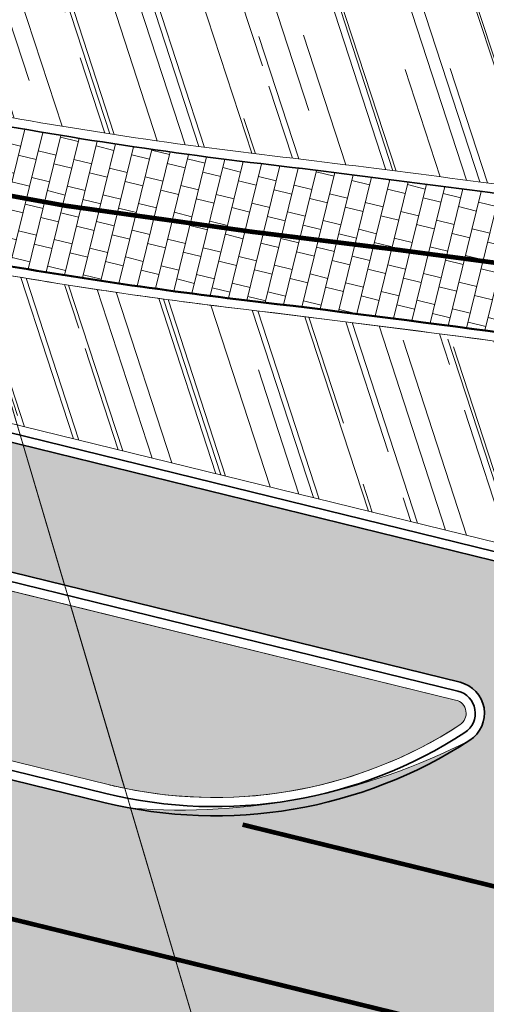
# Model space of a CAD drawing. Header units: metres. Extents: x 196674 to 197628, y 355499 to 356232.
# Tile 100 of 209: x 196985 to 196995, y 355734 to 355755. Entities that reach past the tile are written whole.
import ezdxf

# ---------------------------------------------------------------- set-up
doc = ezdxf.new("R2010")
doc.units = ezdxf.units.M
for name, pattern in [('VW-11_STREEP', [2, 1, -1]), ('VW-13_STREEP', [4, 1, -3]), ('VW-30270_STREEP', [3, 0.3, -2.7])]:
    doc.linetypes.add(name, pattern=pattern)
for name, color, linetype, lineweight, true_color in [('N-WE-GR-BEPLANTING_BEPLANTINGSPLAN_KRAGTEN-V', 7, 'Continuous', 5, 0xa3c04c), ('N-WE-VH-GESLOTENVERHARDING_ASFALT_RIJBAAN-V', 7, 'Continuous', 5, 0xd6d6d6), ('N-WE-VH-GOOT-TEGEL_200x200-G', 7, 'Continuous', 35, 0x00a5a5), ('N-WE-VH-KANTOPSLUITING_GELEIDEBAND_50 200-G', 1, 'Continuous', 35, 0xff0000), ('N-WE-VH-KANTOPSLUITING_OPSLUITBAND_200X250-G', 7, 'Continuous', 50, 0x0029a5), ('N-WE-VH-KANTOPSLUITING_TROTTOIRBAND_180X200-G', 6, 'Continuous', 35, 0xff00ff), ('N-WE-VH-OPENVERHARDING_NATUURSTEEN_ZWARTBROEKPLEIN-A', 7, 'Continuous', 20, 0xd9795e), ('N-WE-VH-OPENVERHARDING_TEGEL_200x300_FIETSPAD_ROOD-A', 7, 'Continuous', 5, 0xe04d68), ('N-WE-VW-MARKERING_LANGS_STREEP_11_010-G', 7, 'VW-11_STREEP', 13, 0xffffff), ('N-WE-VW-MARKERING_LANGS_STREEP_13_010-G', 7, 'VW-13_STREEP', 13, 0xffffff), ('N-WE-VW-MARKERING_LANGS_STREEP_30270_010-G', 7, 'VW-30270_STREEP', 13, 0xffffff)]:
    doc.layers.add(name, color=color, linetype=linetype, lineweight=lineweight, true_color=true_color)
doc.layers.add('N-WE-VH-HULPLIJN-G', color=40, linetype='Continuous', lineweight=5, plot=False)
doc.layers.add('N-WE-VH-KANTOPSLUITING_ACHTERKANTBAND-G', color=50, linetype='Continuous', lineweight=18)
pattern_1 = [(288.0600000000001, (197056.2115529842, 355734.4411217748), (2.285864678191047, -2.49423789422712), [21, -2.799999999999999, 6.999999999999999, -1.4]), (288.0600000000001, (197138.0089711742, 355715.2408764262), (1.336245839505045, 1.908269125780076), [4.199999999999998, -0.4619999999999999, 8.399999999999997, -1.05]), (288.0600000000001, (197057.2309859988, 355733.5100705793), (3.148679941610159, -6.630539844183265), [11.2, -1.96, 5.599999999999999, -1.4])]

msp = doc.modelspace()

# ---------------------------------------------------------------- hatches: boundary and pattern name
at = {"layer": 'N-WE-GR-BEPLANTING_BEPLANTINGSPLAN_KRAGTEN-V'}
h = msp.add_hatch(color=256, dxfattribs=at)
h.dxf.hatch_style = 1
edge = h.paths.add_edge_path()
edge.add_line((196986.0530828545, 355742.2211195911), (196948.2019040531, 355751.5091020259))
edge.add_arc((196948.0112545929, 355750.732151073), 0.7999999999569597, 76.21307568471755, 166.2130756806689)
edge.add_line((196947.23430364, 355750.9228005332), (196946.6288359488, 355748.455346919))
edge.add_arc((196947.4052022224, 355748.2657828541), 0.7991740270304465, 166.2786602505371, 268.4010124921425)
edge.add_line((196947.3829020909, 355747.4669200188), (196949.8623282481, 355747.3948668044))
edge.add_line((196949.8623282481, 355747.3948668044), (196986.871384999, 355738.3135256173))
edge.add_arc((196989.2068408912, 355747.831174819), 9.80000002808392, 256.2130756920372, 258.3857903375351)
edge.add_line((196987.2338965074, 355738.231826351), (196986.0530828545, 355742.2211195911))
edge = h.paths.add_edge_path()
edge.add_arc((196906.613699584, 355765.1990386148), 0.299999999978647, 320.7720598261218, 435.1717174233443)
edge.add_arc((196904.18243133, 355756.0154154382), 9.799999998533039, 75.17171742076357, 82.56655980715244)
edge.add_arc((196905.0880518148, 355762.956586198), 2.800000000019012, 82.56655980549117, 225.3478847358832)
edge.add_arc((196903.3310507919, 355761.1781184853), 0.3000000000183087, 225.3478847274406, 320.7720598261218)
edge.add_line((196903.5634416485, 355760.988396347), (196906.8460904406, 355765.0093164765))
edge = h.paths.add_edge_path()
edge.add_arc((196932.297711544, 355794.9508734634), 44.80000000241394, 235.8251521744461, 256.2130756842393)
edge.add_line((196921.6213417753, 355751.4416200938), (196936.5346214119, 355747.7821758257))
edge.add_line((196936.5346214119, 355747.7821758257), (196939.1222155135, 355747.7069792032))
edge.add_arc((196939.2035504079, 355750.5057976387), 2.800000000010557, 268.3354279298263, 346.2130756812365)
edge.add_line((196941.9228787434, 355749.838524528), (196941.9988554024, 355750.1481510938))
edge.add_arc((196939.279527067, 355750.8154242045), 2.799999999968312, 346.2130756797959, 436.2130756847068)
edge.add_line((196939.9468001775, 355753.5347525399), (196927.409438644, 355756.6111902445))
edge.add_arc((196941.7558105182, 355815.0767494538), 60.19999999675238, 239.63438059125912, 256.21307568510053, ccw=False)
edge.add_arc((196911.1720853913, 355762.8763111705), 0.3000000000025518, 59.63438057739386, 140.7720598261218)
edge.add_line((196910.9396945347, 355763.0660333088), (196907.0687697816, 355758.3245333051))
edge.add_arc((196907.3011606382, 355758.1348111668), 0.299999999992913, 140.7720598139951, 235.8251521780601)
h = msp.add_hatch(color=256, dxfattribs=at)
h.dxf.hatch_style = 1
edge = h.paths.add_edge_path()
edge.add_line((196994.457900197, 355740.1587321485), (196986.0530828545, 355742.2211195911))
edge.add_line((196986.0530828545, 355742.2211195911), (196987.2338965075, 355738.231826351))
edge.add_arc((196989.2068408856, 355747.8311747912), 9.799999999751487, 258.3857903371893, 303.039524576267)
edge.add_arc((196994.3864066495, 355739.8673755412), 0.2999999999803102, 303.0395245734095, 436.2130756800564)
at = {"layer": 'N-WE-VH-GESLOTENVERHARDING_ASFALT_RIJBAAN-V'}
h = msp.add_hatch(color=256, dxfattribs=at)
h.dxf.hatch_style = 1
h.paths.add_polyline_path([(196948.952586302, 355754.5683464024), (196948.2972287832, 355751.8975775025), (196985.9216240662, 355742.665243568), (196985.0178448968, 355745.7185959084), (196984.9044531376, 355745.7464201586)])
edge = h.paths.add_edge_path()
edge.add_line((196949.8082533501, 355746.9962693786), (196947.3286284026, 355747.0690561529))
edge.add_line((196947.3286284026, 355747.0690561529), (196946.046566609, 355741.8442884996))
edge.add_line((196946.046566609, 355741.8442884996), (196951.4281986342, 355740.523735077))
edge.add_line((196951.4281986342, 355740.523735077), (196969.3175015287, 355732.890581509))
edge.add_line((196969.3175015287, 355732.890581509), (196990.3419258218, 355727.7315748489))
edge.add_line((196990.3419258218, 355727.7315748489), (196987.361887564, 355737.7994178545))
edge.add_arc((196989.2068408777, 355747.831174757), 10.19999996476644, 256.2130756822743, 259.57910803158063, ccw=False)
edge.add_line((196986.7760602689, 355737.9250501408), (196949.8082533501, 355746.9962693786))
edge = h.paths.add_edge_path()
edge.add_arc((197001.9665343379, 355735.4331866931), 1.200000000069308, 134.3917071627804, 256.2130756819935, ccw=False)
edge.add_arc((196994.2713751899, 355743.2935000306), 9.800000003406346, 314.3917071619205, 327.8953772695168)
edge.add_arc((197003.1657051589, 355737.7130973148), 0.6999999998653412, 76.21307567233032, 147.8953772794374, ccw=False)
edge.add_line((197003.3325234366, 355738.3929293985), (197003.9878809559, 355741.0636982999))
edge.add_line((197003.9878809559, 355741.0636982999), (196985.0178448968, 355745.7185959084))
edge.add_line((196985.0178448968, 355745.7185959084), (196985.9216240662, 355742.665243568))
edge.add_line((196985.9216240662, 355742.665243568), (196994.5532249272, 355740.5472076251))
edge.add_arc((196994.3864066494, 355739.8673755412), 0.7000000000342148, -56.96047541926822, 76.21307567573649, ccw=False)
edge.add_arc((196988.4550085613, 355751.5905466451), 13.83438277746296, 265.46806129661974, 297.1505713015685, ccw=False)
edge.add_line((196987.361887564, 355737.7994178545), (196990.3419258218, 355727.7315748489))
edge.add_line((196990.3419258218, 355727.7315748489), (196990.4553175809, 355727.7037505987))
edge.add_line((196990.4553175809, 355727.7037505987), (196999.5238381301, 355725.4785026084))
edge.add_line((196999.5238381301, 355725.4785026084), (197001.6805601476, 355734.2677602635))
at = {"layer": 'N-WE-VH-OPENVERHARDING_NATUURSTEEN_ZWARTBROEKPLEIN-A'}
h = msp.add_hatch(dxfattribs=at)
h.set_pattern_fill('AVH-NATUURSTEEN-SO', color=256, scale=0.7, angle=258.0600000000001, pattern_type=2)
h.set_pattern_definition(pattern_1)
edge = h.paths.add_edge_path()
edge.add_line((196998.1476899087, 355766.2413599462), (196995.3701744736, 355769.8869793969))
edge.add_line((196995.3701744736, 355769.8869793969), (196995.1315418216, 355769.7051705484))
edge.add_line((196995.1315418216, 355769.7051705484), (196994.6467182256, 355770.3415242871))
edge.add_line((196994.6467182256, 355770.3415242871), (196988.6501924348, 355765.7729062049))
edge.add_line((196988.6501924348, 355765.7729062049), (196990.9821551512, 355760.9265043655))
edge.add_line((196990.9821551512, 355760.9265043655), (196991.3598692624, 355761.095381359))
edge.add_line((196991.3598692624, 355761.095381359), (196991.74319691, 355760.2521573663))
edge.add_line((196991.74319691, 355760.2521573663), (196991.3938649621, 355760.091212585))
edge.add_line((196991.3938649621, 355760.091212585), (196991.46, 355759.877))
edge.add_line((196991.46, 355759.877), (196990.907, 355758.7485))
edge.add_line((196990.907, 355758.7485), (196996.8023087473, 355760.8276749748))
edge.add_line((196996.8023087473, 355760.8276749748), (196999.7612468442, 355761.322331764))
edge.add_line((196999.7612468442, 355761.322331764), (197000.2559036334, 355758.3633936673))
edge.add_line((197000.2559036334, 355758.3633936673), (197000.7487383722, 355753.7451084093))
edge.add_arc((196986.3751457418, 355757.2721234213), 14.79999999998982, 346.2130756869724, 397.302959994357)
edge = h.paths.add_edge_path()
edge.add_line((196997.2969655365, 355757.868736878), (196996.8023087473, 355760.8276749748))
edge.add_line((196996.8023087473, 355760.8276749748), (196990.907, 355758.7485))
edge.add_line((196990.907, 355758.7485), (196990.354, 355757.62))
edge.add_line((196990.354, 355757.62), (196987.092, 355756.123))
edge.add_line((196987.092, 355756.123), (196986.8089178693, 355756.0249677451))
edge.add_line((196986.8089178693, 355756.0249677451), (196986.7530727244, 355755.8332575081))
edge.add_line((196986.7530727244, 355755.8332575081), (196986.260003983, 355755.9593697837))
edge.add_line((196986.260003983, 355755.9593697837), (196986.2938701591, 355756.1844269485))
edge.add_line((196986.2938701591, 355756.1844269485), (196982.2327329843, 355757.1755627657))
edge.add_line((196982.2327329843, 355757.1755627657), (196981.5793124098, 355757.3354283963))
edge.add_line((196981.5793124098, 355757.3354283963), (196982.7932673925, 355753.2341695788))
edge.add_arc((197002.0242227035, 355851.1637889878), 99.7999999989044, 258.8899000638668, 258.9497872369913)
edge.add_arc((197002.0242226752, 355851.1637889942), 99.79999999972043, 258.9497872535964, 263.2114313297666)
edge.add_arc((196948.4769703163, 355401.3397214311), 353.199999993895, 82.01964026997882, 83.21143132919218, ccw=False)
edge.add_arc((196997.9017466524, 355753.8921167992), 2.800000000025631, 262.0196402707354, 346.213075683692)
edge.add_line((197000.6210749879, 355753.2248436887), (197000.7487383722, 355753.7451084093))
edge.add_line((197000.7487383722, 355753.7451084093), (197000.2559036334, 355758.3633936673))
edge.add_line((197000.2559036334, 355758.3633936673), (196997.2969655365, 355757.868736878))
h = msp.add_hatch(dxfattribs=at)
h.set_pattern_fill('AVH-NATUURSTEEN-SO', color=256, scale=0.7, angle=258.0600000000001, pattern_type=2)
h.set_pattern_definition(pattern_1)
edge = h.paths.add_edge_path()
edge.add_arc((196948.4769703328, 355401.3397214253), 349.7999999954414, 81.66202957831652, 83.21143132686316)
edge.add_arc((197002.024222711, 355851.1637889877), 103.1999999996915, 259.87232815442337, 263.21143132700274, ccw=False)
edge.add_line((196983.8773091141, 355749.5718132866), (196984.5577391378, 355747.2730298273))
edge.add_line((196984.5577391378, 355747.2730298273), (196984.8863861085, 355746.1627198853))
edge.add_line((196984.8863861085, 355746.1627198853), (196984.9997778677, 355746.1348956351))
edge.add_line((196984.9997778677, 355746.1348956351), (196997.8016071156, 355742.9935624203))
edge.add_line((196997.8016071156, 355742.9935624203), (196997.9445942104, 355743.5762756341))
edge.add_line((196997.9445942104, 355743.5762756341), (196998.2359508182, 355743.5047820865))
edge.add_line((196998.2359508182, 355743.5047820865), (196999.202145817, 355747.4423024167))
at = {"layer": 'N-WE-VH-OPENVERHARDING_TEGEL_200x300_FIETSPAD_ROOD-A'}
h = msp.add_hatch(dxfattribs=at)
h.set_pattern_fill('AVH-TEGEL_200X300_HALFST', color=256, scale=2, angle=256.2130756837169, pattern_type=2)
h.set_pattern_definition([(256.2130756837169, (0, 0), (0.3884754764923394, -0.09532473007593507), []), (346.2130756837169, (0, 0), (0.1429870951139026, 0.582713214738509), [0.4, -0.4]), (346.2130756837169, (-0.09532473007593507, -0.3884754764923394), (0.1429870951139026, 0.582713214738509), [-0.4, 0.4])])
edge = h.paths.add_edge_path()
edge.add_line((196998.5392565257, 355747.7408869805), (196998.9683618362, 355750.71003983))
edge.add_arc((196948.4769703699, 355401.3397218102), 352.9999996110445, 81.77648710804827, 83.21143133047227)
edge.add_arc((197002.0242226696, 355851.1637889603), 99.99999996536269, 258.9497872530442, 263.21143133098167, ccw=False)
edge.add_line((196982.8573028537, 355753.0178304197), (196983.8138004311, 355749.7863727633))
edge.add_arc((197002.024222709, 355851.1637889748), 102.999999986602, 259.8165633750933, 263.2114313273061)
edge.add_arc((196948.4769703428, 355401.3397214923), 349.9999999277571, 81.77648711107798, 83.21143132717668, ccw=False)
h = msp.add_hatch(dxfattribs=at)
h.set_pattern_fill('AVH-TEGEL_200X300_HALFST', color=256, scale=2, angle=76.22078229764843, pattern_type=2)
h.set_pattern_definition([(76.22078229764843, (0, 0), (-0.3884882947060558, 0.09527247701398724), []), (166.2207822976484, (0, 0), (-0.1429087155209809, -0.5827324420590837), [0.4, -0.4]), (166.2207822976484, (0.09527247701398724, 0.3884882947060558), (-0.1429087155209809, -0.5827324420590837), [-0.4, 0.4])])
edge = h.paths.add_edge_path()
edge.add_arc((196927.2290195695, 355688.9442122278), 52.40000000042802, 61.96651858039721, 64.05793324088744)
edge.add_line((196950.1520351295, 355736.0642223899), (196949.5662224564, 355733.6773025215))
edge.add_arc((196927.2290195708, 355688.9442122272), 50.00000000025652, 61.96651858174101, 63.465022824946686, ccw=False)
edge.add_arc((196975.3557337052, 355779.3299377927), 52.39999999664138, 241.9665185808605, 245.2800041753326)
edge.add_arc((196975.3557337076, 355779.3299378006), 52.40000000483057, 245.2800041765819, 256.2130709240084)
edge.add_line((196962.8681898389, 355728.4396514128), (196963.5501639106, 355728.2722771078))
edge.add_line((196963.5501639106, 355728.2722771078), (196984.3552577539, 355723.1661619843))
edge.add_arc((196942.6435372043, 355553.2098959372), 174.9999999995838, 73.50477980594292, 76.21066489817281, ccw=False)
edge.add_line((196992.3322244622, 355721.0074953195), (196991.522465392, 355723.7432075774))
edge.add_arc((196942.6435371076, 355553.2098957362), 177.4000002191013, 74.0064303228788, 74.0474978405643)
edge.add_arc((196942.6435371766, 355553.2098958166), 177.4000001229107, 74.04749785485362, 76.0752956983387)
edge.add_arc((196942.6435371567, 355553.209895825), 177.4000001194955, 76.07529569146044, 76.2106648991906)
edge.add_line((196984.9273041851, 355725.4969907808), (196963.4401375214, 355730.770504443))
edge.add_arc((196975.3557337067, 355779.329937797), 50.00000000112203, 241.9665185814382, 256.2130698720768, ccw=False)

# ---------------------------------------------------------------- linework, layer by layer
at = {"layer": 'N-WE-VH-GOOT-TEGEL_200x200-G', "ltscale": 0.2, "flags": 128}
msp.add_lwpolyline([(196848.7610979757, 355896.3248392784, 0.04938916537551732), (196850.6752320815, 355889.6570756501), (196887.127705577, 355797.9270999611, 0.09743566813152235), (196900.7646383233, 355776.7687458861, 0.01504904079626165), (196903.5708897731, 355774.0261279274, 0.03173044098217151), (196909.9970084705, 355768.8253698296, 0.05529073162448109), (196922.5680520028, 355761.8515156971, 0.03886721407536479), (196932.1808562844, 355758.6838201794), (196984.9044531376, 355745.7464201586), (197012.2741127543, 355739.0304095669), (197022.3374544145, 355736.5610507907, 0.007144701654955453), (197030.6975663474, 355734.6358511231, 0.02675914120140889), (197035.9996158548, 355733.7881315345, 0.008402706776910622), (197037.6801972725, 355733.6394630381), (197042.1054888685, 355733.3228353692), (197042.4300170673, 355733.2996155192, 0.1534304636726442), (197051.2976353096, 355735.4045395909, 0.1354485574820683), (197056.8922393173, 355741.2439296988, 0.06361237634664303), (197058.2768653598, 355744.8385175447), (197059.9781224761, 355751.7716257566, 0.8647318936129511), (197058.6944248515, 355752.2924869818)], format="xyb", dxfattribs=at)
msp.add_lwpolyline([(196994.5532249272, 355740.5472076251), (196948.2972287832, 355751.8975775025, 0.4142135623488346), (196946.8458281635, 355751.0181252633), (196946.2408455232, 355748.5526483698, 0.4782049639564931), (196947.3714885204, 355747.0670828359), (196949.8082533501, 355746.9962693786), (196986.7760602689, 355737.9250501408, 0.2072104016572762), (196994.7680588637, 355739.2805692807, 0.6567120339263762)], format="xyb", close=True, dxfattribs=at)
at = {"layer": 'N-WE-VH-HULPLIJN-G', "flags": 128}
for points in [[(197006.8059296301, 355672.1091327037), (196978.1822945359, 355768.8120067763)], [(196981.5793124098, 355757.3354283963), (196993.646, 355716.569)]]:
    msp.add_lwpolyline(points, dxfattribs=at)
for points in [[(196997.2969655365, 355757.868736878), (196996.8023087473, 355760.8276749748), (196990.907, 355758.7485), (196990.354, 355757.62), (196987.092, 355756.123), (196986.8089178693, 355756.0249677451), (196986.7530727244, 355755.8332575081), (196986.260003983, 355755.9593697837), (196986.2938701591, 355756.1844269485), (196982.2327329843, 355757.1755627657), (196981.5793124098, 355757.3354283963), (196982.7932673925, 355753.2341695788, 0.0002613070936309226), (196982.8956366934, 355753.2141223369, 0.01859707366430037), (196990.2272783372, 355752.0634756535, -0.005200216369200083), (196997.5130124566, 355751.1192327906, 0.3848327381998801), (197000.6210749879, 355753.2248436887), (197000.7487383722, 355753.7451084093), (197000.2559036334, 355758.3633936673)], [(197009.1410926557, 355749.087998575, 0.00643798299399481), (197000.166902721, 355750.5347255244, 0.001918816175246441), (196997.4852457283, 355750.9211696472, 0.005200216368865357), (196990.2036371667, 355751.8648778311, -0.01859707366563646), (196982.8573028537, 355753.0178304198), (196983.8138004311, 355749.7863727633, 0.01481398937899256), (196989.8490196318, 355748.8859104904, -0.01631975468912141), (197012.4302710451, 355745.4472269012, -0.01473159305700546), (197032.583096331, 355741.0839775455, -0.003232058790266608), (197036.9682252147, 355739.9682757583), (197037.726721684, 355742.8708062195, 0.02072697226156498)], [(196986.0530828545, 355742.2211195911), (196948.2019040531, 355751.5091020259, 0.4142135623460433), (196947.23430364, 355750.9228005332), (196946.6288359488, 355748.455346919, 0.4776310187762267), (196947.3829020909, 355747.4669200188), (196949.8623282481, 355747.3948668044), (196986.871384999, 355738.3135256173, 0.00948054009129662), (196987.2338965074, 355738.231826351)], [(196999.202145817, 355747.4423024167, 0.006760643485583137), (196989.8253784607, 355748.687312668, -0.01457061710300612), (196983.8773091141, 355749.5718132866), (196984.5577391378, 355747.2730298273), (196984.8863861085, 355746.1627198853), (196984.9997778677, 355746.1348956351), (196997.8016071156, 355742.9935624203), (196997.9445942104, 355743.5762756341), (196998.2359508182, 355743.5047820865)], [(196949.8082533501, 355746.9962693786), (196947.3286284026, 355747.0690561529), (196946.046566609, 355741.8442884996), (196951.4281986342, 355740.523735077), (196969.3175015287, 355732.890581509), (196990.3419258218, 355727.7315748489), (196987.361887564, 355737.7994178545, -0.01468814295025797), (196986.7760602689, 355737.9250501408)], [(197001.6805601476, 355734.2677602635, -0.5879956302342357), (197001.127062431, 355736.2906754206, 0.05898915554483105), (197002.5727498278, 355738.0851241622, -0.3233878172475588), (197003.3325234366, 355738.3929293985), (197003.9878809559, 355741.0636982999), (196985.0178448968, 355745.7185959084), (196985.9216240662, 355742.665243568), (196994.5532249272, 355740.5472076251, -0.6567120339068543), (196994.7680588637, 355739.2805692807, -0.1391284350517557), (196987.361887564, 355737.7994178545), (196990.3419258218, 355727.7315748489), (196990.4553175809, 355727.7037505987), (196999.5238381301, 355725.4785026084)], [(196994.457900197, 355740.1587321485), (196986.0530828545, 355742.2211195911), (196987.2338965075, 355738.231826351, 0.1973421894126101), (196994.5499718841, 355739.6158871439, 0.6567120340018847)]]:
    msp.add_lwpolyline(points, format="xyb", close=True, dxfattribs=at)
msp.add_lwpolyline([(196948.952586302, 355754.5683464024), (196948.2972287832, 355751.8975775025), (196985.9216240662, 355742.665243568), (196985.0178448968, 355745.7185959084), (196984.9044531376, 355745.7464201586)], close=True, dxfattribs=at)
at = {"layer": 'N-WE-VH-KANTOPSLUITING_ACHTERKANTBAND-G', "flags": 128}
for points in [[(196984.9997778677, 355746.1348956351), (196932.2761810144, 355759.0722956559, -0.03886721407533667), (196922.7223509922, 355762.2205574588, -0.03886721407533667)], [(196982.8956366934, 355753.2141223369, 0.01859707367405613), (196990.2272783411, 355752.063475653, -0.005200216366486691), (196997.5130124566, 355751.1192327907, -0.005200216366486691)], [(197011.656476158, 355745.3867967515, 0.0157837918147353), (196989.8253784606, 355748.687312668, -0.01511295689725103), (196983.6570110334, 355749.6114107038)]]:
    msp.add_lwpolyline(points, format="xyb", dxfattribs=at)
msp.add_lwpolyline([(196994.4579001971, 355740.1587321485), (196948.2019040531, 355751.5091020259, 0.4142135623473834), (196947.23430364, 355750.9228005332), (196946.6292719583, 355748.4571237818, 0.4783341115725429), (196947.3829020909, 355747.4669200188), (196949.8623282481, 355747.3948668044), (196986.871384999, 355738.3135256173, 0.2072104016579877), (196994.5499718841, 355739.6158871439, 0.6567120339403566)], format="xyb", close=True, dxfattribs=at)
msp.add_lwpolyline([(196984.9997778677, 355746.1348956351), (196997.8016071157, 355742.9935624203)], dxfattribs=at)
at = {"layer": 'N-WE-VH-KANTOPSLUITING_GELEIDEBAND_50 200-G', "ltscale": 0.2, "flags": 128}
msp.add_lwpolyline([(196982.8573028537, 355753.0178304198, 0.01859707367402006), (196990.2036371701, 355751.8648778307, -0.005200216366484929), (196997.4852457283, 355750.9211696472, -0.005200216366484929)], format="xyb", dxfattribs=at)
at = {"layer": 'N-WE-VH-KANTOPSLUITING_OPSLUITBAND_200X250-G', "ltscale": 0.1, "flags": 128}
msp.add_lwpolyline([(197012.4302710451, 355745.4472269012, 0.01631975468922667), (196989.8490196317, 355748.8859104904, -0.01481398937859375), (196983.8138004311, 355749.7863727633, -0.01481398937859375)], format="xyb", dxfattribs=at)
at = {"layer": 'N-WE-VH-KANTOPSLUITING_TROTTOIRBAND_180X200-G', "ltscale": 0.2, "flags": 128}
msp.add_lwpolyline([(196994.5055625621, 355740.3529698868), (196948.2495664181, 355751.7033397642, 0.4142135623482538), (196947.0400659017, 355750.9704628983), (196946.4350599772, 355748.5048911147, 0.4782598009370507), (196947.3772004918, 355747.2670012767), (196949.8352907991, 355747.1955680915), (196986.823722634, 355738.119287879, 0.2072104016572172), (196994.6590153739, 355739.4482282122, 0.6567120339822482)], format="xyb", close=True, dxfattribs=at)
msp.add_lwpolyline([(196984.2717649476, 355746.1076033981), (196997.7539447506, 355742.7993246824)], dxfattribs=at)
at = {"layer": 'N-WE-VW-MARKERING_LANGS_STREEP_11_010-G', "const_width": 0.1, "flags": 128}
msp.add_lwpolyline([(197000.4913861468, 355734.8169781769), (196989.8083105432, 355737.4384082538)], dxfattribs=at)
at = {"layer": 'N-WE-VW-MARKERING_LANGS_STREEP_13_010-G', "const_width": 0.1, "flags": 128}
msp.add_lwpolyline([(197030.2759189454, 355724.2134708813), (196939.9553706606, 355746.3764706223)], dxfattribs=at)
at = {"layer": 'N-WE-VW-MARKERING_LANGS_STREEP_30270_010-G', "const_width": 0.1, "flags": 128}
msp.add_lwpolyline([(196999.6672429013, 355749.0922282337, 0.00691777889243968), (196990.0263284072, 355750.3753941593, -0.03054558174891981), (196977.8355724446, 355752.5881368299), (196939.0000006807, 355762.1176711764, -0.07787341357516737), (196918.5761640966, 355770.6580424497)], format="xyb", dxfattribs=at)

doc.saveas('drawing.dxf')
